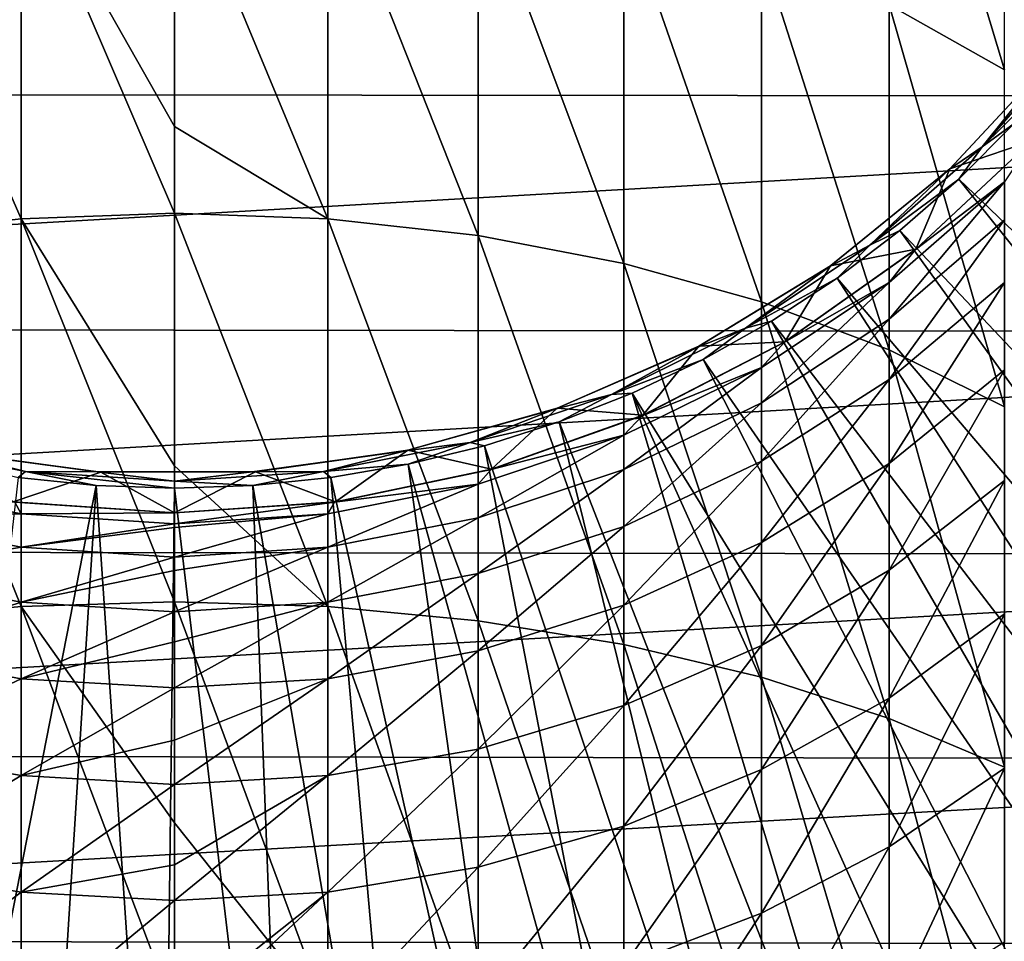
# Model space of a CAD drawing. Header units: metres. Extents: x -22 to 80, y -171 to 22.
# Tile 36 of 77: x -2 to 8, y -16 to -7. Entities that reach past the tile are written whole.
import ezdxf

# ---------------------------------------------------------------- set-up
doc = ezdxf.new("R2010")
doc.units = ezdxf.units.M
doc.layers.add('solid_12421142', color=7, linetype='CONTINUOUS')

msp = doc.modelspace()

# ---------------------------------------------------------------- linework, layer by layer
at = {"layer": 'solid_12421142'}
for points in [[(7.305137, -3.554358, 247.101746), (7.305137, -6.805326, 250.099243), (8.485281, -7.469102, 249.305176)], [(8.485281, -4.29205, 246.375839), (7.305137, -3.554358, 247.101746), (8.485281, -7.469102, 249.305176)], [(21.886969, -5.215116), (-21.137814, -7.706782), (-21.893038, -5.189738)], [(21.886969, -5.215116), (21.123709, -7.744851), (-21.137814, -7.706782)], [(-1.566314, -5.280759, 251.92305), (0, -8.050529, 254.19754), (0, -5.214917, 252.001816)], [(0, -5.214917, 252.001816), (0, -8.050529, 254.19754), (1.566314, -8.991384, 254.730286)], [(1.566314, -5.280759, 251.92305), (0, -5.214917, 252.001816), (1.566314, -8.991384, 254.730286)], [(-1.566314, -5.280759, 251.92305), (-3.105829, -5.477161, 251.688095), (-1.566314, -8.991384, 254.730286)], [(-1.566314, -5.280759, 251.92305), (0, -8.933494, 254.815079), (0, -8.050529, 254.19754)], [(-1.566314, -5.280759, 251.92305), (-1.566314, -8.991384, 254.730286), (0, -8.933494, 254.815079)], [(1.566314, -5.280759, 251.92305), (1.566314, -8.991384, 254.730286), (3.105829, -9.164061, 254.477386)], [(3.105829, -5.477161, 251.688095), (1.566314, -5.280759, 251.92305), (3.105829, -9.164061, 254.477386)], [(-3.105829, -5.477161, 251.688095), (-3.105829, -9.164061, 254.477386), (-1.566314, -8.991384, 254.730286)], [(3.105829, -5.477161, 251.688095), (3.105829, -9.164061, 254.477386), (4.592201, -9.448572, 254.060699)], [(4.592201, -5.800761, 251.30098), (3.105829, -5.477161, 251.688095), (4.592201, -9.448572, 254.060699)], [(4.592201, -5.800761, 251.30098), (4.592201, -9.448572, 254.060699), (6, -9.84005, 253.48735)], [(6, -6.246022, 250.768326), (4.592201, -5.800761, 251.30098), (6, -9.84005, 253.48735)], [(6, -6.246022, 250.768326), (6, -9.84005, 253.48735), (7.305137, -10.331795, 252.767151)], [(7.305137, -6.805326, 250.099243), (6, -6.246022, 250.768326), (7.305137, -10.331795, 252.767151)], [(7.305137, -6.805326, 250.099243), (7.305137, -10.331795, 252.767151), (8.485281, -10.915393, 251.91243)], [(8.485281, -7.469102, 249.305176), (7.305137, -6.805326, 250.099243), (8.485281, -10.915393, 251.91243)], [(8.256468, -8.256468, 120.180222), (9.263518, -7.108148, 120.180222), (9.004771, -7.325925, 120.155807)], [(9.113272, -7.414196, 120.187675), (9.263518, -7.108148, 120.180222), (8.256468, -8.256468, 120.180222)], [(7.923354, -8.483841, 120.155807), (9.004771, -7.325925, 120.155807), (7.926462, -8.480812, 120.495499)], [(8.256468, -8.256468, 120.180222), (9.004771, -7.325925, 120.155807), (7.923354, -8.483841, 120.155807)], [(9.004771, -7.325925, 120.155807), (8.998345, -7.332826, 120.495499), (7.926462, -8.480812, 120.495499)], [(8.766492, -8.194241, 120.495499), (7.926462, -8.480812, 120.495499), (8.998345, -7.332826, 120.495499)], [(8.586063, -8.018824, 120.187675), (9.113272, -7.414196, 120.187675), (8.256468, -8.256468, 120.180222)], [(21.123709, -7.744851), (-20.101273, -10.107631), (-21.137814, -7.706782)], [(21.123709, -7.744851), (20.077263, -10.155262), (-20.101273, -10.107631)], [(0, -8.050529, 254.19754), (0, -8.933494, 254.815079), (1.566314, -8.991384, 254.730286)], [(8.018824, -8.586063, 120.187675), (8.586063, -8.018824, 120.187675), (8.256468, -8.256468, 120.180222)], [(15.222985, -15.484084, 120.013718), (8.586063, -8.018824, 120.187675), (8.018824, -8.586063, 120.187675)], [(8.770032, -8.190638, 215.174133), (7.573055, -9.308536, 215.174133), (8.766492, -8.194241, 120.495499)], [(8.485281, -8.614846, 217.841171), (7.573055, -9.308536, 215.174133), (8.770032, -8.190638, 215.174133)], [(7.573055, -9.308536, 215.174133), (7.579517, -9.302469, 120.495499), (8.766492, -8.194241, 120.495499)], [(8.766492, -8.194241, 120.495499), (7.579517, -9.302469, 120.495499), (7.926462, -8.480812, 120.495499)], [(7.108148, -9.263518, 120.180222), (8.256468, -8.256468, 120.180222), (7.923354, -8.483841, 120.155807)], [(8.018824, -8.586063, 120.187675), (8.256468, -8.256468, 120.180222), (7.108148, -9.263518, 120.180222)], [(6.694339, -9.483718, 120.155807), (7.923354, -8.483841, 120.155807), (6.707153, -9.474693, 120.495499)], [(7.108148, -9.263518, 120.180222), (7.923354, -8.483841, 120.155807), (6.694339, -9.483718, 120.155807)], [(7.923354, -8.483841, 120.155807), (7.926462, -8.480812, 120.495499), (6.707153, -9.474693, 120.495499)], [(7.579517, -9.302469, 120.495499), (6.707153, -9.474693, 120.495499), (7.926462, -8.480812, 120.495499)], [(7.414196, -9.113272, 120.187675), (8.018824, -8.586063, 120.187675), (7.108148, -9.263518, 120.180222)], [(8.485281, -8.614846, 217.841171), (7.305137, -9.644932, 217.74086), (7.573055, -9.308536, 215.174133)], [(7.305137, -10.018329, 220.285919), (7.305137, -9.644932, 217.74086), (8.485281, -8.614846, 217.841171)], [(7.305137, -10.018329, 220.285919), (8.485281, -8.614846, 217.841171), (8.485281, -9.002838, 220.485718)], [(14.263875, -16.371866, 120.013718), (8.018824, -8.586063, 120.187675), (7.414196, -9.113272, 120.187675)], [(14.263875, -16.371866, 120.013718), (15.222985, -15.484084, 120.013718), (8.018824, -8.586063, 120.187675)], [(-1.566314, -8.991384, 254.730286), (0, -11.517956, 256.461304), (0, -8.933494, 254.815079)], [(0, -8.933494, 254.815079), (0, -11.517956, 256.461304), (1.566314, -12.95688, 257.164246)], [(1.566314, -8.991384, 254.730286), (0, -8.933494, 254.815079), (1.566314, -12.95688, 257.164246)], [(-1.566314, -8.991384, 254.730286), (-3.105829, -9.164061, 254.477386), (-1.566314, -12.95688, 257.164246)], [(-1.566314, -8.991384, 254.730286), (0, -12.90749, 257.254242), (0, -11.517956, 256.461304)], [(-1.566314, -8.991384, 254.730286), (-1.566314, -12.95688, 257.164246), (0, -12.90749, 257.254242)], [(1.566314, -8.991384, 254.730286), (1.566314, -12.95688, 257.164246), (3.105829, -13.104204, 256.895782)], [(3.105829, -9.164061, 254.477386), (1.566314, -8.991384, 254.730286), (3.105829, -13.104204, 256.895782)], [(8.485281, -9.002838, 220.485718), (8.485281, -9.645594, 223.080139), (7.305137, -10.636908, 222.782761)], [(7.305137, -10.018329, 220.285919), (8.485281, -9.002838, 220.485718), (7.305137, -10.636908, 222.782761)], [(6.775, -9.597989, 120.187675), (7.414196, -9.113272, 120.187675), (7.108148, -9.263518, 120.180222)], [(13.253094, -17.200338, 120.013718), (7.414196, -9.113272, 120.187675), (6.775, -9.597989, 120.187675)], [(13.253094, -17.200338, 120.013718), (14.263875, -16.371866, 120.013718), (7.414196, -9.113272, 120.187675)], [(-3.105829, -9.164061, 254.477386), (-3.105829, -13.104204, 256.895782), (-1.566314, -12.95688, 257.164246)], [(3.105829, -9.164061, 254.477386), (3.105829, -13.104204, 256.895782), (4.592201, -13.346943, 256.453461)], [(4.592201, -9.448572, 254.060699), (3.105829, -9.164061, 254.477386), (4.592201, -13.346943, 256.453461)], [(5.838204, -10.112067, 120.180222), (7.108148, -9.263518, 120.180222), (6.694339, -9.483718, 120.155807)], [(6.775, -9.597989, 120.187675), (7.108148, -9.263518, 120.180222), (5.838204, -10.112067, 120.180222)], [(7.573055, -9.308536, 215.174133), (6.235007, -10.253033, 215.174133), (6.238932, -10.249887, 120.495499)], [(7.305137, -9.644932, 217.74086), (6.235007, -10.253033, 215.174133), (7.573055, -9.308536, 215.174133)], [(7.579517, -9.302469, 120.495499), (6.238932, -10.249887, 120.495499), (6.707153, -9.474693, 120.495499)], [(7.573055, -9.308536, 215.174133), (6.238932, -10.249887, 120.495499), (7.579517, -9.302469, 120.495499)], [(4.592201, -9.448572, 254.060699), (4.592201, -13.346943, 256.453461), (6, -13.680943, 255.844833)], [(6, -9.84005, 253.48735), (4.592201, -9.448572, 254.060699), (6, -13.680943, 255.844833)], [(5.340622, -10.306932, 120.155807), (6.694339, -9.483718, 120.155807), (5.359214, -10.295853, 120.495499)], [(5.838204, -10.112067, 120.180222), (6.694339, -9.483718, 120.155807), (5.340622, -10.306932, 120.155807)], [(6.694339, -9.483718, 120.155807), (6.707153, -9.474693, 120.495499), (5.359214, -10.295853, 120.495499)], [(6.238932, -10.249887, 120.495499), (5.359214, -10.295853, 120.495499), (6.707153, -9.474693, 120.495499)], [(6.104216, -10.037956, 120.187675), (6.775, -9.597989, 120.187675), (5.838204, -10.112067, 120.180222)], [(7.305137, -9.644932, 217.74086), (6, -10.51289, 217.656326), (6.235007, -10.253033, 215.174133)], [(6, -10.87399, 220.117584), (6, -10.51289, 217.656326), (7.305137, -9.644932, 217.74086)], [(6, -10.87399, 220.117584), (7.305137, -9.644932, 217.74086), (7.305137, -10.018329, 220.285919)], [(12.194301, -17.966501, 120.013718), (6.775, -9.597989, 120.187675), (6.104216, -10.037956, 120.187675)], [(12.194301, -17.966501, 120.013718), (13.253094, -17.200338, 120.013718), (6.775, -9.597989, 120.187675)], [(8.485281, -9.645594, 223.080139), (8.485281, -10.537049, 225.59996), (7.305137, -11.494831, 225.207794)], [(7.305137, -10.636908, 222.782761), (8.485281, -9.645594, 223.080139), (7.305137, -11.494831, 225.207794)], [(6, -9.84005, 253.48735), (6, -13.680943, 255.844833), (7.305137, -14.100487, 255.080322)], [(7.305137, -10.331795, 252.767151), (6, -9.84005, 253.48735), (7.305137, -14.100487, 255.080322)], [(5.404972, -10.431122, 120.187675), (6.104216, -10.037956, 120.187675), (5.838204, -10.112067, 120.180222)], [(11.091332, -18.667578, 120.013718), (6.104216, -10.037956, 120.187675), (5.404972, -10.431122, 120.187675)], [(7.305137, -10.018329, 220.285919), (7.305137, -10.636908, 222.782761), (6, -11.472197, 222.532181)], [(6, -10.87399, 220.117584), (7.305137, -10.018329, 220.285919), (6, -11.472197, 222.532181)], [(11.091332, -18.667578, 120.013718), (12.194301, -17.966501, 120.013718), (6.104216, -10.037956, 120.187675)], [(20.077263, -10.155262), (-18.786879, -12.379928), (-20.101273, -10.107631)], [(20.077263, -10.155262), (18.751339, -12.433362), (-18.786879, -12.379928)], [(4.468369, -10.787596, 120.180222), (5.838204, -10.112067, 120.180222), (5.340622, -10.306932, 120.155807)], [(5.404972, -10.431122, 120.187675), (5.838204, -10.112067, 120.180222), (4.468369, -10.787596, 120.180222)], [(6.235007, -10.253033, 215.174133), (4.780813, -11.006536, 215.174133), (4.789059, -11.002048, 120.495499)], [(6, -10.51289, 217.656326), (4.780813, -11.006536, 215.174133), (6.235007, -10.253033, 215.174133)], [(6.238932, -10.249887, 120.495499), (4.789059, -11.002048, 120.495499), (5.359214, -10.295853, 120.495499)], [(6.235007, -10.253033, 215.174133), (4.789059, -11.002048, 120.495499), (6.238932, -10.249887, 120.495499)], [(3.887419, -10.938148, 120.155807), (5.340622, -10.306932, 120.155807), (3.912393, -10.929074, 120.495499)], [(4.468369, -10.787596, 120.180222), (5.340622, -10.306932, 120.155807), (3.887419, -10.938148, 120.155807)], [(5.340622, -10.306932, 120.155807), (5.359214, -10.295853, 120.495499), (3.912393, -10.929074, 120.495499)], [(4.789059, -11.002048, 120.495499), (3.912393, -10.929074, 120.495499), (5.359214, -10.295853, 120.495499)], [(7.305137, -10.331795, 252.767151), (7.305137, -14.100487, 255.080322), (8.485281, -14.598399, 254.173004)], [(8.485281, -10.915393, 251.91243), (7.305137, -10.331795, 252.767151), (8.485281, -14.598399, 254.173004)], [(4.680526, -10.775653, 120.187675), (5.404972, -10.431122, 120.187675), (4.468369, -10.787596, 120.180222)], [(9.948185, -19.301029, 120.013718), (5.404972, -10.431122, 120.187675), (4.680526, -10.775653, 120.187675)], [(9.948185, -19.301029, 120.013718), (11.091332, -18.667578, 120.013718), (5.404972, -10.431122, 120.187675)], [(6, -10.51289, 217.656326), (4.592201, -11.203871, 217.589035), (4.780813, -11.006536, 215.174133)], [(4.592201, -11.555181, 219.983551), (4.592201, -11.203871, 217.589035), (6, -10.51289, 217.656326)], [(4.592201, -11.555181, 219.983551), (6, -10.51289, 217.656326), (6, -10.87399, 220.117584)], [(8.485281, -10.537049, 225.59996), (8.485281, -11.668791, 228.021393), (7.305137, -12.584002, 227.538147)], [(7.305137, -11.494831, 225.207794), (8.485281, -10.537049, 225.59996), (7.305137, -12.584002, 227.538147)], [(7.305137, -10.636908, 222.782761), (7.305137, -11.494831, 225.207794), (6, -12.301866, 224.87735)], [(6, -11.472197, 222.532181), (7.305137, -10.636908, 222.782761), (6, -12.301866, 224.87735)], [(3.022077, -11.278545, 120.180222), (4.468369, -10.787596, 120.180222), (3.887419, -10.938148, 120.155807)], [(3.934258, -11.069942, 120.187675), (4.468369, -10.787596, 120.180222), (3.022077, -11.278545, 120.180222)], [(3.934258, -11.069942, 120.187675), (4.680526, -10.775653, 120.187675), (4.468369, -10.787596, 120.180222)], [(7.558046, -20.356131, 120.013718), (4.680526, -10.775653, 120.187675), (3.934258, -11.069942, 120.187675)], [(8.768999, -19.864561, 120.013718), (9.948185, -19.301029, 120.013718), (4.680526, -10.775653, 120.187675)], [(7.558046, -20.356131, 120.013718), (8.768999, -19.864561, 120.013718), (4.680526, -10.775653, 120.187675)], [(2.3618, -11.365605, 120.155807), (3.887419, -10.938148, 120.155807), (2.386836, -11.359368, 120.495499)], [(3.022077, -11.278545, 120.180222), (3.887419, -10.938148, 120.155807), (2.3618, -11.365605, 120.155807)], [(3.887419, -10.938148, 120.155807), (3.912393, -10.929074, 120.495499), (2.386836, -11.359368, 120.495499)], [(3.239833, -11.554154, 120.495499), (2.386836, -11.359368, 120.495499), (3.912393, -10.929074, 120.495499)], [(4.789059, -11.002048, 120.495499), (3.239833, -11.554154, 120.495499), (3.912393, -10.929074, 120.495499)], [(6, -10.87399, 220.117584), (6, -11.472197, 222.532181), (4.592201, -12.13717, 222.332703)], [(4.592201, -11.555181, 219.983551), (6, -10.87399, 220.117584), (4.592201, -12.13717, 222.332703)], [(3.169647, -11.312619, 120.187675), (3.934258, -11.069942, 120.187675), (3.022077, -11.278545, 120.180222)], [(6.319713, -20.773958, 120.013718), (3.934258, -11.069942, 120.187675), (3.169647, -11.312619, 120.187675)], [(4.780813, -11.006536, 215.174133), (3.237561, -11.555007, 215.174133), (3.239833, -11.554154, 120.495499)], [(4.592201, -11.203871, 217.589035), (3.237561, -11.555007, 215.174133), (4.780813, -11.006536, 215.174133)], [(4.780813, -11.006536, 215.174133), (3.239833, -11.554154, 120.495499), (4.789059, -11.002048, 120.495499)], [(6.319713, -20.773958, 120.013718), (7.558046, -20.356131, 120.013718), (3.934258, -11.069942, 120.187675)], [(4.592201, -11.203871, 217.589035), (3.105829, -11.70605, 217.540115), (3.237561, -11.555007, 215.174133)], [(3.105829, -12.050245, 219.886154), (3.105829, -11.70605, 217.540115), (4.592201, -11.203871, 217.589035)], [(3.105829, -12.050245, 219.886154), (4.592201, -11.203871, 217.589035), (4.592201, -11.555181, 219.983551)], [(-3.022077, -11.278545, 120.180222), (-1.524077, -11.576516, 120.180222), (-2.3618, -11.365605, 120.155807)], [(-1.599724, -11.638853, 120.187675), (-1.524077, -11.576516, 120.180222), (-3.022077, -11.278545, 120.180222)], [(-2.3618, -11.365605, 120.155807), (-0.792186, -11.581344, 120.155807), (-2.313345, -11.37478, 120.495499)], [(-1.524077, -11.576516, 120.180222), (-0.792186, -11.581344, 120.155807), (-2.3618, -11.365605, 120.155807)], [(-0.792186, -11.581344, 120.155807), (-0.754324, -11.583504, 120.495499), (-2.313345, -11.37478, 120.495499)], [(-1.651214, -11.885547, 120.495499), (-2.313345, -11.37478, 120.495499), (-0.754324, -11.583504, 120.495499)], [(0.792186, -11.581344, 120.155807), (2.3618, -11.365605, 120.155807), (0.827314, -11.578576, 120.495499)], [(1.524077, -11.576516, 120.180222), (2.3618, -11.365605, 120.155807), (0.792186, -11.581344, 120.155807)], [(2.3618, -11.365605, 120.155807), (2.386836, -11.359368, 120.495499), (0.827314, -11.578576, 120.495499)], [(1.646247, -11.885707, 120.495499), (0.827314, -11.578576, 120.495499), (2.386836, -11.359368, 120.495499)], [(1.524077, -11.576516, 120.180222), (3.022077, -11.278545, 120.180222), (2.3618, -11.365605, 120.155807)], [(2.390258, -11.502551, 120.187675), (3.022077, -11.278545, 120.180222), (1.524077, -11.576516, 120.180222)], [(3.239833, -11.554154, 120.495499), (1.646247, -11.885707, 120.495499), (2.386836, -11.359368, 120.495499)], [(2.390258, -11.502551, 120.187675), (3.169647, -11.312619, 120.187675), (3.022077, -11.278545, 120.180222)], [(5.058487, -21.116529, 120.013718), (3.169647, -11.312619, 120.187675), (2.390258, -11.502551, 120.187675)], [(5.058487, -21.116529, 120.013718), (6.319713, -20.773958, 120.013718), (3.169647, -11.312619, 120.187675)], [(6, -11.472197, 222.532181), (6, -12.301866, 224.87735), (4.592201, -12.944345, 224.614288)], [(4.592201, -12.13717, 222.332703), (6, -11.472197, 222.532181), (4.592201, -12.944345, 224.614288)], [(-1.599724, -11.638853, 120.187675), (-0.801731, -11.720889, 120.187675), (-1.524077, -11.576516, 120.180222)], [(-1.524077, -11.576516, 120.180222), (0, -11.676409, 120.180222), (-0.792186, -11.581344, 120.155807)], [(0, -11.748277, 120.187675), (0, -11.676409, 120.180222), (-1.524077, -11.576516, 120.180222)], [(-0.801731, -11.720889, 120.187675), (0, -11.748277, 120.187675), (-1.524077, -11.576516, 120.180222)], [(0, -11.517956, 256.461304), (0, -12.90749, 257.254242), (1.566314, -12.95688, 257.164246)], [(0, -11.676409, 120.180222), (1.524077, -11.576516, 120.180222), (0.792186, -11.581344, 120.155807)], [(0.801731, -11.720889, 120.187675), (1.524077, -11.576516, 120.180222), (0, -11.676409, 120.180222)], [(0.801731, -11.720889, 120.187675), (1.599724, -11.638853, 120.187675), (1.524077, -11.576516, 120.180222)], [(1.599724, -11.638853, 120.187675), (2.390258, -11.502551, 120.187675), (1.524077, -11.576516, 120.180222)], [(3.778935, -21.382605, 120.013718), (2.390258, -11.502551, 120.187675), (1.599724, -11.638853, 120.187675)], [(3.237561, -11.555007, 215.174133), (1.634, -11.888231, 215.174133), (1.646247, -11.885707, 120.495499)], [(3.105829, -11.70605, 217.540115), (1.634, -11.888231, 215.174133), (3.237561, -11.555007, 215.174133)], [(3.237561, -11.555007, 215.174133), (1.646247, -11.885707, 120.495499), (3.239833, -11.554154, 120.495499)], [(3.778935, -21.382605, 120.013718), (5.058487, -21.116529, 120.013718), (2.390258, -11.502551, 120.187675)], [(4.592201, -11.555181, 219.983551), (4.592201, -12.13717, 222.332703), (3.105829, -12.620448, 222.187714)], [(3.105829, -12.050245, 219.886154), (4.592201, -11.555181, 219.983551), (3.105829, -12.620448, 222.187714)], [(7.305137, -11.494831, 225.207794), (7.305137, -12.584002, 227.538147), (6, -13.355167, 227.130951)], [(6, -12.301866, 224.87735), (7.305137, -11.494831, 225.207794), (6, -13.355167, 227.130951)], [(-2.730081, -21.541653, 120.013718), (-0.801731, -11.720889, 120.187675), (-1.599724, -11.638853, 120.187675)], [(0, -12, 120.495499), (-1.651214, -11.885547, 120.495499), (-0.754324, -11.583504, 120.495499)], [(-0.792186, -11.581344, 120.155807), (0.792186, -11.581344, 120.155807), (-0.754324, -11.583504, 120.495499)], [(0, -11.676409, 120.180222), (0.792186, -11.581344, 120.155807), (-0.792186, -11.581344, 120.155807)], [(0.792186, -11.581344, 120.155807), (0.827314, -11.578576, 120.495499), (-0.754324, -11.583504, 120.495499)], [(0, -12, 120.495499), (-0.754324, -11.583504, 120.495499), (0.827314, -11.578576, 120.495499)], [(1.646247, -11.885707, 120.495499), (0, -12, 120.495499), (0.827314, -11.578576, 120.495499)], [(0, -11.748277, 120.187675), (0.801731, -11.720889, 120.187675), (0, -11.676409, 120.180222)], [(2.485694, -21.571218, 120.013718), (1.599724, -11.638853, 120.187675), (0.801731, -11.720889, 120.187675)], [(2.485694, -21.571218, 120.013718), (3.778935, -21.382605, 120.013718), (1.599724, -11.638853, 120.187675)], [(8.485281, -11.668791, 228.021393), (8.485281, -13.03014, 230.321579), (7.305137, -13.894145, 229.751816)], [(7.305137, -12.584002, 227.538147), (8.485281, -11.668791, 228.021393), (7.305137, -13.894145, 229.751816)], [(-1.566314, -12.010837, 217.510437), (-3.105829, -11.70605, 217.540115), (-1.634, -11.888231, 215.174133)], [(-3.105829, -12.050245, 219.886154), (-3.105829, -11.70605, 217.540115), (-1.566314, -12.010837, 217.510437)], [(-2.730081, -21.541653, 120.013718), (-1.429171, -21.666878, 120.013718), (-0.801731, -11.720889, 120.187675)], [(-1.429171, -21.666878, 120.013718), (-0.123084, -21.713614, 120.013718), (-0.801731, -11.720889, 120.187675)], [(-0.123084, -21.713614, 120.013718), (0, -11.748277, 120.187675), (-0.801731, -11.720889, 120.187675)], [(-0.123084, -21.713614, 120.013718), (1.183449, -21.681688, 120.013718), (0, -11.748277, 120.187675)], [(1.183449, -21.681688, 120.013718), (0.801731, -11.720889, 120.187675), (0, -11.748277, 120.187675)], [(1.183449, -21.681688, 120.013718), (2.485694, -21.571218, 120.013718), (0.801731, -11.720889, 120.187675)], [(3.105829, -11.70605, 217.540115), (1.566314, -12.010837, 217.510437), (1.634, -11.888231, 215.174133)], [(1.566314, -12.350714, 219.827042), (1.566314, -12.010837, 217.510437), (3.105829, -11.70605, 217.540115)], [(1.566314, -12.350714, 219.827042), (3.105829, -11.70605, 217.540115), (3.105829, -12.050245, 219.886154)], [(-1.634, -11.888231, 215.174133), (-1.651214, -11.885547, 120.495499), (0, -12, 120.495499)], [(0, -12, 215.174133), (-1.634, -11.888231, 215.174133), (0, -12, 120.495499)], [(-1.566314, -12.010837, 217.510437), (-1.634, -11.888231, 215.174133), (0, -12, 215.174133)], [(0, -12, 215.174133), (0, -12, 120.495499), (1.646247, -11.885707, 120.495499)], [(1.634, -11.888231, 215.174133), (0, -12, 215.174133), (1.646247, -11.885707, 120.495499)], [(0, -12.113014, 217.500488), (0, -12, 215.174133), (1.634, -11.888231, 215.174133)], [(1.566314, -12.010837, 217.510437), (0, -12.113014, 217.500488), (1.634, -11.888231, 215.174133)], [(-3.105829, -12.050245, 219.886154), (-1.566314, -12.010837, 217.510437), (-1.566314, -12.350714, 219.827042)], [(-3.105829, -12.050245, 219.886154), (-1.566314, -12.350714, 219.827042), (-3.105829, -12.620448, 222.187714)], [(-1.566314, -12.010837, 217.510437), (0, -12, 215.174133), (0, -12.113014, 217.500488)], [(-1.566314, -12.350714, 219.827042), (-1.566314, -12.010837, 217.510437), (0, -12.113014, 217.500488)], [(0, -12.147575, 217.831543), (0, -12.113014, 217.500488), (1.566314, -12.010837, 217.510437)], [(0, -12.451444, 219.80722), (1.566314, -12.010837, 217.510437), (1.566314, -12.350714, 219.827042)], [(0, -12.147575, 217.831543), (1.566314, -12.010837, 217.510437), (0, -12.451444, 219.80722)], [(3.105829, -12.050245, 219.886154), (3.105829, -12.620448, 222.187714), (1.566314, -12.913762, 222.099731)], [(1.566314, -12.350714, 219.827042), (3.105829, -12.050245, 219.886154), (1.566314, -12.913762, 222.099731)], [(-1.566314, -12.350714, 219.827042), (0, -12.113014, 217.500488), (0, -12.147575, 217.831543)], [(-1.566314, -12.350714, 219.827042), (0, -12.147575, 217.831543), (0, -12.451444, 219.80722)], [(4.592201, -12.13717, 222.332703), (4.592201, -12.944345, 224.614288), (3.105829, -13.411277, 224.423096)], [(3.105829, -12.620448, 222.187714), (4.592201, -12.13717, 222.332703), (3.105829, -13.411277, 224.423096)], [(18.751339, -12.433362), (-17.232891, -14.46664), (-18.786879, -12.379928)], [(-1.566314, -12.350714, 219.827042), (-1.566314, -12.913762, 222.099731), (-3.105829, -12.620448, 222.187714)], [(-1.566314, -12.350714, 219.827042), (0, -12.451444, 219.80722), (-1.566314, -12.913762, 222.099731)], [(1.566314, -12.350714, 219.827042), (1.566314, -12.913762, 222.099731), (0, -13.012094, 222.070236)], [(1.566314, -12.350714, 219.827042), (0, -13.012094, 222.070236), (0, -12.588488, 220.456284)], [(0, -12.451444, 219.80722), (1.566314, -12.350714, 219.827042), (0, -12.588488, 220.456284)], [(6, -12.301866, 224.87735), (6, -13.355167, 227.130951), (4.592201, -13.969091, 226.806793)], [(4.592201, -12.944345, 224.614288), (6, -12.301866, 224.87735), (4.592201, -13.969091, 226.806793)], [(18.751339, -12.433362), (17.187214, -14.520933), (-17.232891, -14.46664)], [(-1.566314, -12.913762, 222.099731), (0, -12.451444, 219.80722), (0, -12.588488, 220.456284)], [(-3.105829, -12.620448, 222.187714), (-1.566314, -12.913762, 222.099731), (-3.105829, -13.411277, 224.423096)], [(-1.566314, -12.913762, 222.099731), (0, -12.588488, 220.456284), (0, -13.012094, 222.070236)], [(3.105829, -12.620448, 222.187714), (3.105829, -13.411277, 224.423096), (1.566314, -13.69467, 224.307068)], [(1.566314, -12.913762, 222.099731), (3.105829, -12.620448, 222.187714), (1.566314, -13.69467, 224.307068)], [(7.305137, -12.584002, 227.538147), (7.305137, -13.894145, 229.751816), (6, -14.622163, 229.271729)], [(6, -13.355167, 227.130951), (7.305137, -12.584002, 227.538147), (6, -14.622163, 229.271729)], [(-1.566314, -12.913762, 222.099731), (-1.566314, -13.69467, 224.307068), (-3.105829, -13.411277, 224.423096)], [(-1.566314, -12.95688, 257.164246), (-3.105829, -13.104204, 256.895782), (-1.566314, -17.139828, 259.201965)], [(-1.566314, -12.95688, 257.164246), (0, -15.16759, 258.417755), (0, -12.90749, 257.254242)], [(-1.566314, -12.913762, 222.099731), (0, -13.012094, 222.070236), (-1.566314, -13.69467, 224.307068)], [(-1.566314, -12.95688, 257.164246), (0, -17.099403, 259.296326), (0, -15.16759, 258.417755)], [(-1.566314, -12.95688, 257.164246), (-1.566314, -17.139828, 259.201965), (0, -17.099403, 259.296326)], [(0, -12.90749, 257.254242), (0, -15.16759, 258.417755), (1.566314, -17.139828, 259.201965)], [(1.566314, -12.95688, 257.164246), (0, -12.90749, 257.254242), (1.566314, -17.139828, 259.201965)], [(1.566314, -12.913762, 222.099731), (1.566314, -13.69467, 224.307068), (0, -13.789676, 224.268173)], [(1.566314, -12.913762, 222.099731), (0, -13.789676, 224.268173), (0, -13.317313, 223.016052)], [(0, -13.012094, 222.070236), (1.566314, -12.913762, 222.099731), (0, -13.317313, 223.016052)], [(1.566314, -12.95688, 257.164246), (1.566314, -17.139828, 259.201965), (3.105829, -17.260408, 258.920471)], [(3.105829, -13.104204, 256.895782), (1.566314, -12.95688, 257.164246), (3.105829, -17.260408, 258.920471)], [(4.592201, -12.944345, 224.614288), (4.592201, -13.969091, 226.806793), (3.105829, -14.415269, 226.571198)], [(3.105829, -13.411277, 224.423096), (4.592201, -12.944345, 224.614288), (3.105829, -14.415269, 226.571198)], [(-1.566314, -13.69467, 224.307068), (0, -13.012094, 222.070236), (0, -13.317313, 223.016052)], [(8.485281, -13.03014, 230.321579), (8.485281, -14.608249, 232.478836), (7.305137, -15.412893, 231.827927)], [(7.305137, -13.894145, 229.751816), (8.485281, -13.03014, 230.321579), (7.305137, -15.412893, 231.827927)], [(-3.105829, -13.104204, 256.895782), (-3.105829, -17.260408, 258.920471), (-1.566314, -17.139828, 259.201965)], [(3.105829, -13.104204, 256.895782), (3.105829, -17.260408, 258.920471), (4.592201, -17.459084, 258.456665)], [(4.592201, -13.346943, 256.453461), (3.105829, -13.104204, 256.895782), (4.592201, -17.459084, 258.456665)], [(-1.566314, -13.69467, 224.307068), (0, -13.317313, 223.016052), (0, -13.789676, 224.268173)], [(4.592201, -13.346943, 256.453461), (4.592201, -17.459084, 258.456665), (6, -17.732452, 257.818512)], [(6, -13.680943, 255.844833), (4.592201, -13.346943, 256.453461), (6, -17.732452, 257.818512)], [(6, -13.355167, 227.130951), (6, -14.622163, 229.271729), (4.592201, -15.201736, 228.889526)], [(4.592201, -13.969091, 226.806793), (6, -13.355167, 227.130951), (4.592201, -15.201736, 228.889526)], [(-3.105829, -13.411277, 224.423096), (-1.566314, -13.69467, 224.307068), (-3.105829, -14.415269, 226.571198)], [(3.105829, -13.411277, 224.423096), (3.105829, -14.415269, 226.571198), (1.566314, -14.686066, 226.428223)], [(1.566314, -13.69467, 224.307068), (3.105829, -13.411277, 224.423096), (1.566314, -14.686066, 226.428223)], [(6, -13.680943, 255.844833), (6, -17.732452, 257.818512), (7.305137, -18.07584, 257.016907)], [(7.305137, -14.100487, 255.080322), (6, -13.680943, 255.844833), (7.305137, -18.07584, 257.016907)], [(-1.566314, -13.69467, 224.307068), (-1.566314, -14.686066, 226.428223), (-3.105829, -14.415269, 226.571198)], [(-1.566314, -13.69467, 224.307068), (0, -13.789676, 224.268173), (-1.566314, -14.686066, 226.428223)], [(-1.566314, -14.686066, 226.428223), (0, -13.789676, 224.268173), (0, -14.325089, 225.479385)], [(1.566314, -13.69467, 224.307068), (1.566314, -14.686066, 226.428223), (0, -14.776849, 226.38028)], [(1.566314, -13.69467, 224.307068), (0, -14.776849, 226.38028), (0, -14.325089, 225.479385)], [(0, -13.789676, 224.268173), (1.566314, -13.69467, 224.307068), (0, -14.325089, 225.479385)], [(4.592201, -13.969091, 226.806793), (4.592201, -15.201736, 228.889526), (3.105829, -15.62295, 228.611755)], [(3.105829, -14.415269, 226.571198), (4.592201, -13.969091, 226.806793), (3.105829, -15.62295, 228.611755)], [(7.305137, -13.894145, 229.751816), (7.305137, -15.412893, 231.827927), (6, -16.090895, 231.279449)], [(6, -14.622163, 229.271729), (7.305137, -13.894145, 229.751816), (6, -16.090895, 231.279449)], [(7.305137, -14.100487, 255.080322), (7.305137, -18.07584, 257.016907), (8.485281, -18.483368, 256.065552)], [(8.485281, -14.598399, 254.173004), (7.305137, -14.100487, 255.080322), (8.485281, -18.483368, 256.065552)], [(-1.566314, -14.686066, 226.428223), (0, -14.325089, 225.479385), (0, -14.776849, 226.38028)], [(17.187214, -14.520933), (-15.444665, -16.362181), (-17.232891, -14.46664)], [(-3.105829, -14.415269, 226.571198), (-1.566314, -14.686066, 226.428223), (-3.105829, -15.62295, 228.611755)], [(3.105829, -14.415269, 226.571198), (3.105829, -15.62295, 228.611755), (1.566314, -15.878595, 228.443176)], [(1.566314, -14.686066, 226.428223), (3.105829, -14.415269, 226.571198), (1.566314, -15.878595, 228.443176)], [(17.187214, -14.520933), (15.390841, -16.412615), (-15.444665, -16.362181)], [(-1.566314, -14.686066, 226.428223), (-1.566314, -15.878595, 228.443176), (-3.105829, -15.62295, 228.611755)], [(-1.566314, -14.686066, 226.428223), (0, -14.776849, 226.38028), (-1.566314, -15.878595, 228.443176)], [(1.566314, -14.686066, 226.428223), (1.566314, -15.878595, 228.443176), (0, -15.9643, 228.386658)], [(1.566314, -14.686066, 226.428223), (0, -15.9643, 228.386658), (0, -15.599422, 227.815979)], [(0, -14.776849, 226.38028), (1.566314, -14.686066, 226.428223), (0, -15.599422, 227.815979)], [(6, -14.622163, 229.271729), (6, -16.090895, 231.279449), (4.592201, -16.63065, 230.842819)], [(4.592201, -15.201736, 228.889526), (6, -14.622163, 229.271729), (4.592201, -16.63065, 230.842819)], [(8.485281, -14.608249, 232.478836), (8.485281, -16.388226, 234.472778), (7.305137, -17.125917, 233.746872)], [(7.305137, -15.412893, 231.827927), (8.485281, -14.608249, 232.478836), (7.305137, -17.125917, 233.746872)], [(-1.566314, -15.878595, 228.443176), (0, -14.776849, 226.38028), (0, -15.599422, 227.815979)], [(0, -15.16759, 258.417755), (0, -17.099403, 259.296326), (1.566314, -17.139828, 259.201965)], [(4.592201, -15.201736, 228.889526), (4.592201, -16.63065, 230.842819), (3.105829, -17.022924, 230.525497)], [(3.105829, -15.62295, 228.611755), (4.592201, -15.201736, 228.889526), (3.105829, -17.022924, 230.525497)], [(7.305137, -15.412893, 231.827927), (7.305137, -17.125917, 233.746872), (6, -17.747501, 233.135208)], [(6, -16.090895, 231.279449), (7.305137, -15.412893, 231.827927), (6, -17.747501, 233.135208)], [(-1.566314, -15.878595, 228.443176), (0, -15.599422, 227.815979), (0, -15.9643, 228.386658)], [(-3.105829, -15.62295, 228.611755), (-1.566314, -15.878595, 228.443176), (-3.105829, -17.022924, 230.525497)], [(3.105829, -15.62295, 228.611755), (3.105829, -17.022924, 230.525497), (1.566314, -17.261005, 230.332901)], [(1.566314, -15.878595, 228.443176), (3.105829, -15.62295, 228.611755), (1.566314, -17.261005, 230.332901)], [(-1.566314, -15.878595, 228.443176), (-1.566314, -17.261005, 230.332901), (-3.105829, -17.022924, 230.525497)], [(-1.566314, -15.878595, 228.443176), (0, -15.9643, 228.386658), (-1.566314, -17.261005, 230.332901)], [(1.566314, -15.878595, 228.443176), (1.566314, -17.261005, 230.332901), (0, -17.340822, 230.268341)], [(1.566314, -15.878595, 228.443176), (0, -17.340822, 230.268341), (0, -17.124641, 229.997116)], [(0, -15.9643, 228.386658), (1.566314, -15.878595, 228.443176), (0, -17.124641, 229.997116)], [(-1.566314, -17.261005, 230.332901), (0, -15.9643, 228.386658), (0, -17.124641, 229.997116)], [(6, -16.090895, 231.279449), (6, -17.747501, 233.135208), (4.592201, -18.242344, 232.64827)], [(4.592201, -16.63065, 230.842819), (6, -16.090895, 231.279449), (4.592201, -18.242344, 232.64827)], [(15.390841, -16.412615), (-13.442631, -18.040722), (-15.444665, -16.362181)]]:
    msp.add_3dface(points, dxfattribs=at)

doc.saveas('drawing.dxf')
